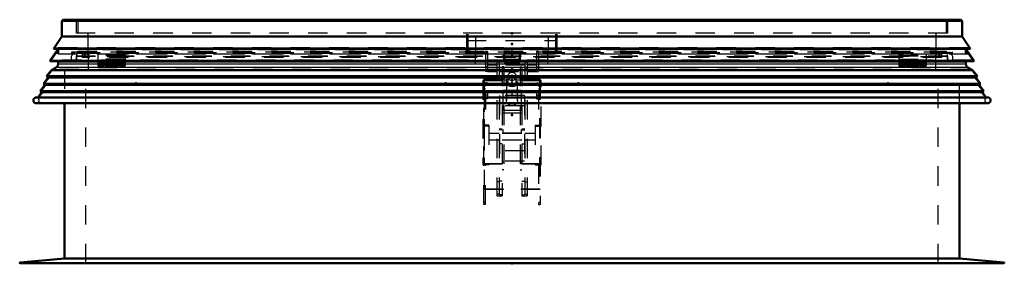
# Model space of a CAD drawing. Header units: millimetres. Extents: x 0 to 428, y 0 to 298.
# Tile 6 of 31: x 143 to 194, y 136 to 149. Entities that reach past the tile are written whole.
import ezdxf

# ---------------------------------------------------------------- set-up
doc = ezdxf.new("R2010")
doc.units = ezdxf.units.MM
doc.linetypes.add('Center', pattern=[1.5, 0.45, -0.5, 0.05, -0.5])
doc.linetypes.add('Dashed', pattern=[2, 1, -1])
for name, color, linetype, lineweight in [('am_0', 7, 'Continuous', 50), ('am_12', 3, 'Continuous', 25), ('am_3', 6, 'Dashed', 25), ('am_6', 2, 'Continuous', 35), ('am_7', 7, 'Center', 25), ('am_9', 7, 'Continuous', 50)]:
    doc.layers.add(name, color=color, linetype=linetype, lineweight=lineweight)

# ---------------------------------------------------------------- blocks, each defined once
blk = doc.blocks.new('29_FGS30012024025C210U_0_in_FDFneo120240C2225N1N4N_300Cl0__1203')
at = {"layer": 'am_3'}
for p, q in [((167.412, 146.998), (166.882, 146.998)), ((166.882, 146.498), (166.882, 146.998)), ((167.512, 147.148), (167.412, 147.148)), ((167.412, 147.148), (167.412, 143.322)), ((167.512, 147.13), (167.412, 147.13)), ((167.512, 147.148), (167.512, 144.708)), ((170.032, 146.998), (167.512, 146.998)), ((170.132, 147.148), (170.032, 147.148)), ((170.032, 147.148), (170.032, 144.708)), ((170.032, 147.13), (170.132, 147.13)), ((170.132, 147.148), (170.132, 143.322)), ((170.622, 146.998), (170.132, 146.998)), ((170.622, 146.498), (170.622, 146.998)), ((166.882, 146.498), (167.412, 146.498)), ((167.512, 146.498), (170.032, 146.498)), ((167.997, 146.431), (167.512, 146.431)), ((167.997, 146.636), (167.997, 139.702)), ((168.112, 146.636), (167.997, 146.636)), ((168.112, 146.636), (168.112, 139.743)), ((169.432, 146.431), (168.112, 146.431)), ((169.432, 146.636), (169.432, 139.743)), ((169.432, 146.636), (169.547, 146.636)), ((169.547, 146.636), (169.547, 139.702)), ((170.032, 146.431), (169.547, 146.431)), ((170.132, 146.498), (170.622, 146.498)), ((167.512, 146.348), (167.412, 146.348)), ((167.412, 146.348), (167.512, 146.348)), ((167.512, 146.117), (167.412, 146.117)), ((167.512, 146.111), (167.997, 146.111)), ((168.112, 146.313), (167.997, 146.313)), ((168.112, 146.111), (169.432, 146.111)), ((168.352, 146.348), (168.272, 146.348)), ((168.272, 146.348), (168.272, 139.702)), ((168.352, 145.958), (168.272, 145.958)), ((168.352, 146.348), (168.352, 141.046)), ((169.192, 146.348), (169.272, 146.348)), ((169.192, 146.348), (169.192, 141.046)), ((169.192, 145.958), (169.272, 145.958)), ((169.272, 146.348), (169.272, 139.702)), ((169.432, 146.313), (169.547, 146.313)), ((169.547, 146.111), (170.032, 146.111)), ((170.032, 146.348), (170.132, 146.348)), ((170.032, 146.348), (170.132, 146.348)), ((170.032, 146.117), (170.132, 146.117)), ((167.272, 145.654), (167.272, 141.298)), ((167.332, 145.654), (167.272, 145.654)), ((167.272, 145.653), (170.272, 145.653)), ((170.232, 145.695), (167.312, 145.695)), ((167.312, 139.243), (167.312, 145.695)), ((167.312, 145.694), (167.352, 145.694)), ((167.512, 145.681), (167.312, 145.681)), ((167.332, 145.654), (167.332, 141.353)), ((170.212, 145.653), (167.332, 145.653)), ((167.352, 140.034), (167.352, 145.695)), ((167.352, 145.695), (170.192, 145.695)), ((167.512, 145.681), (167.412, 145.681)), ((167.512, 145.524), (167.412, 145.524)), ((168.112, 145.751), (167.997, 145.751)), ((168.572, 145.886), (168.352, 145.886)), ((168.352, 145.686), (168.573, 145.686)), ((168.482, 145.597), (168.482, 144.614)), ((168.552, 145.859), (168.552, 145.822)), ((168.552, 145.749), (168.552, 145.597)), ((168.971, 145.686), (169.192, 145.686)), ((169.192, 145.886), (168.972, 145.886)), ((168.992, 145.822), (168.992, 145.859)), ((168.992, 145.597), (168.992, 145.749)), ((169.062, 144.614), (169.062, 145.597)), ((169.432, 145.751), (169.547, 145.751)), ((170.232, 145.681), (170.032, 145.681)), ((170.032, 145.681), (170.132, 145.681)), ((170.032, 145.524), (170.132, 145.524)), ((170.192, 145.695), (170.192, 140.034)), ((170.192, 145.694), (170.232, 145.694)), ((170.212, 145.654), (170.212, 141.353)), ((170.272, 145.654), (170.212, 145.654)), ((170.232, 145.695), (170.232, 139.243)), ((170.272, 141.298), (170.272, 145.654)), ((167.412, 145.35), (167.312, 145.35)), ((167.412, 145.213), (167.312, 145.213)), ((168.302, 145.125), (168.302, 142.939)), ((169.242, 145.125), (168.302, 145.125)), ((169.242, 145.125), (169.242, 142.939)), ((170.132, 145.35), (170.232, 145.35)), ((170.132, 145.213), (170.232, 145.213)), ((167.512, 144.882), (167.412, 144.882)), ((167.512, 144.708), (167.412, 144.708)), ((168.132, 144.871), (168.132, 141.489)), ((169.412, 144.871), (168.132, 144.871)), ((169.412, 144.871), (169.412, 141.489)), ((170.032, 144.882), (170.132, 144.882)), ((170.032, 144.708), (170.132, 144.708)), ((169.412, 144.335), (168.132, 144.335)), ((169.242, 144.102), (168.302, 144.102)), ((169.242, 143.963), (168.302, 143.963)), ((167.312, 143.334), (167.272, 143.334)), ((167.572, 143.298), (167.272, 143.298)), ((167.332, 143.258), (167.272, 143.258)), ((167.332, 143.254), (167.272, 143.254)), ((167.352, 143.334), (167.312, 143.334)), ((167.412, 143.324), (167.312, 143.324)), ((167.312, 143.322), (167.412, 143.322)), ((167.572, 143.334), (167.352, 143.334)), ((167.572, 143.334), (167.572, 141.298)), ((168.112, 142.904), (167.572, 142.904)), ((168.272, 143.144), (168.112, 143.144)), ((168.272, 143.103), (168.112, 143.103)), ((169.272, 142.904), (168.272, 142.904)), ((168.302, 142.939), (169.242, 142.939)), ((169.432, 143.144), (169.272, 143.144)), ((169.272, 143.103), (169.432, 143.103)), ((169.972, 142.904), (169.432, 142.904)), ((169.972, 143.334), (169.972, 141.298)), ((169.972, 143.334), (170.192, 143.334)), ((169.972, 143.298), (170.272, 143.298)), ((170.232, 143.324), (170.132, 143.324)), ((170.132, 143.322), (170.232, 143.322)), ((170.232, 143.334), (170.192, 143.334)), ((170.272, 143.258), (170.212, 143.258)), ((170.272, 143.254), (170.212, 143.254)), ((170.232, 143.334), (170.272, 143.334)), ((167.572, 142.584), (168.112, 142.584)), ((168.272, 142.385), (168.112, 142.385)), ((168.272, 142.584), (169.272, 142.584)), ((169.272, 142.385), (169.432, 142.385)), ((169.432, 142.584), (169.972, 142.584)), ((169.412, 142.025), (168.132, 142.025)), ((167.332, 141.358), (167.272, 141.358)), ((167.272, 141.353), (170.272, 141.353)), ((170.212, 141.353), (167.332, 141.353)), ((169.412, 141.489), (168.132, 141.489)), ((168.352, 141.437), (168.272, 141.437)), ((169.192, 141.437), (169.272, 141.437)), ((170.272, 141.358), (170.212, 141.358)), ((167.312, 141.334), (167.272, 141.334)), ((167.572, 141.298), (167.272, 141.298)), ((167.312, 141.334), (167.352, 141.334)), ((167.312, 141.323), (167.412, 141.323)), ((167.412, 141.322), (167.312, 141.322)), ((167.572, 141.334), (167.352, 141.334)), ((167.412, 139.243), (167.412, 141.323)), ((168.352, 141.046), (168.272, 141.046)), ((169.192, 141.046), (169.272, 141.046)), ((169.972, 141.334), (170.192, 141.334)), ((169.972, 141.298), (170.272, 141.298)), ((170.132, 141.323), (170.232, 141.323)), ((170.132, 141.323), (170.132, 139.243)), ((170.232, 141.322), (170.132, 141.322)), ((170.192, 141.334), (170.232, 141.334)), ((170.232, 141.334), (170.272, 141.334)), ((168.112, 140.428), (167.997, 140.428)), ((168.272, 140.461), (168.112, 140.461)), ((169.272, 140.461), (169.432, 140.461)), ((169.432, 140.428), (169.547, 140.428)), ((170.232, 140.035), (167.312, 140.035)), ((167.312, 140.034), (167.352, 140.034)), ((167.352, 140.035), (170.192, 140.035)), ((170.192, 140.034), (170.232, 140.034)), ((167.412, 139.38), (167.312, 139.38)), ((168.112, 139.776), (167.997, 139.776)), ((167.997, 139.702), (168.272, 139.702)), ((168.272, 139.743), (168.112, 139.743)), ((169.272, 139.743), (169.432, 139.743)), ((169.272, 139.702), (169.547, 139.702)), ((169.432, 139.776), (169.547, 139.776)), ((170.132, 139.38), (170.232, 139.38)), ((167.412, 139.243), (167.312, 139.243)), ((170.132, 139.243), (170.232, 139.243))]:
    blk.add_line(p, q, dxfattribs=at)
for points in [[(168.573, 145.886), (168.574, 145.885), (168.576, 145.877), (168.573, 145.861), (168.567, 145.838), (168.559, 145.807), (168.553, 145.773), (168.552, 145.749)], [(168.552, 145.822), (168.554, 145.847), (168.559, 145.868), (168.567, 145.882), (168.573, 145.886)], [(168.573, 145.686), (168.576, 145.69), (168.575, 145.704), (168.569, 145.725), (168.562, 145.753), (168.555, 145.787), (168.552, 145.82), (168.552, 145.822)], [(168.552, 145.749), (168.552, 145.741), (168.555, 145.716), (168.562, 145.697), (168.57, 145.687), (168.573, 145.686)], [(168.992, 145.749), (168.991, 145.764), (168.987, 145.795), (168.981, 145.825), (168.973, 145.853), (168.968, 145.874), (168.969, 145.884), (168.971, 145.886)], [(168.992, 145.822), (168.99, 145.797), (168.985, 145.766), (168.978, 145.736), (168.971, 145.71), (168.968, 145.692), (168.97, 145.686), (168.971, 145.686)], [(168.971, 145.886), (168.974, 145.885), (168.981, 145.876), (168.989, 145.855), (168.992, 145.827), (168.992, 145.822)], [(168.971, 145.686), (168.979, 145.691), (168.986, 145.708), (168.991, 145.734), (168.992, 145.749)]]:
    blk.add_lwpolyline(points, dxfattribs=at)
for centre, start_param, end_param in [((168.772, 145.859), 3.141593, 7.853982), ((168.772, 145.859), 1.570796, 3.141593), ((168.772, 145.597), 1.570796, 6.283185), ((168.772, 145.597), 0, 1.570796)]:
    blk.add_ellipse(centre, major_axis=(0.22, 0), ratio=0.930138, start_param=start_param, end_param=end_param, dxfattribs=at)
for centre in [(168.772, 145.597), (168.772, 144.614)]:
    blk.add_ellipse(centre, major_axis=(0.29, 0), ratio=0.930138, dxfattribs=at)
at = {"layer": 'am_7'}
blk.add_line((168.772, 145.952), (168.772, 144.512), dxfattribs=at)
at = {"layer": 'am_6'}
for tag, p, flags in [('NB', (175.622, 147.148), 8), ('NN', (175.622, 146.648), 8), ('NT', (175.622, 146.148), 8), ('NBSYN', (175.622, 145.648), 8), ('LINA', (175.622, 145.148), 8), ('CATALOG', (175.622, 144.648), 8), ('IDNR', (175.622, 144.148), 8), ('PN', (175.622, 143.648), 8), ('LODLEVEL', (175.622, 143.148), 8), ('L', (175.622, 142.648), 8), ('W', (175.622, 142.148), 8), ('DP', (175.622, 141.648), 8), ('OP', (175.622, 141.148), 8), ('OC', (175.622, 140.648), 8), ('BA', (175.622, 140.148), 8), ('ExcludeFromBOM', (175.622, 139.148), 8), ('PSOL_0', (175.622, 138.648), 9), ('PSOL_1', (175.622, 138.148), 9), ('PSOL_2', (175.622, 137.648), 9), ('PSOL_3', (175.622, 137.148), 9)]:
    blk.add_attdef(tag, p, '', height=0.5, dxfattribs=dict(at, flags=flags))
blk = doc.blocks.new('30_FGS3001202402511U_0_in_FDFneo120240C2225N1N4N_300Cl0__1203')
at = {"layer": 'am_3'}
for p, q in [((166.442, 147.03), (166.442, 148.08)), ((166.502, 147.03), (166.502, 148.08)), ((171.042, 147.03), (171.042, 148.08)), ((171.102, 147.03), (171.102, 148.08)), ((166.442, 147.7), (171.102, 147.7)), ((166.502, 147.44), (166.442, 147.44)), ((166.902, 147.89), (166.502, 147.89)), ((166.902, 147.03), (166.902, 147.89)), ((170.642, 147.89), (170.642, 147.03)), ((171.042, 147.89), (170.642, 147.89)), ((171.042, 147.44), (171.102, 147.44)), ((166.902, 147.03), (166.442, 147.03)), ((170.642, 147.03), (171.102, 147.03))]:
    blk.add_line(p, q, dxfattribs=at)
at = {"layer": 'am_6'}
for tag, p, flags in [('NB', (176.102, 148.08), 8), ('NN', (176.102, 147.58), 8), ('NT', (176.102, 147.08), 8), ('NBSYN', (176.102, 146.58), 8), ('LINA', (176.102, 146.08), 8), ('CATALOG', (176.102, 145.58), 8), ('IDNR', (176.102, 145.08), 8), ('PN', (176.102, 144.58), 8), ('LODLEVEL', (176.102, 144.08), 8), ('L', (176.102, 143.58), 8), ('W', (176.102, 143.08), 8), ('DP', (176.102, 142.58), 8), ('OP', (176.102, 142.08), 8), ('PPATH', (176.102, 141.58), 8), ('ExcludeFromBOM', (176.102, 140.58), 8), ('PSOL_0', (176.102, 140.08), 9), ('PSOL_1', (176.102, 139.58), 9), ('PSOL_2', (176.102, 139.08), 9)]:
    blk.add_attdef(tag, p, '', height=0.5, dxfattribs=dict(at, flags=flags))
blk = doc.blocks.new('31_Flat_Glass_Skylight_300120240_6_0_in_FDFneo120240C2225N1N4N_300Cl0__1203')
at = {"layer": 'am_3'}
for p, q in [((146.187, 147.12), (146.187, 147.08)), ((146.277, 146.888), (146.339, 147.12)), ((191.205, 147.12), (191.267, 146.888)), ((191.357, 147.08), (191.357, 147.12)), ((146.102, 146.638), (146.1, 146.639)), ((191.442, 146.638), (146.102, 146.638)), ((146.153, 146.618), (191.391, 146.618)), ((191.267, 146.888), (146.277, 146.888)), ((191.442, 146.638), (191.444, 146.639))]:
    blk.add_line(p, q, dxfattribs=at)
for points in [[(146.065, 146.68), (146.053, 146.698), (146.043, 146.718), (146.035, 146.738), (146.028, 146.759), (146.024, 146.78), (146.021, 146.802), (146.02, 146.824), (146.021, 146.845), (146.024, 146.867), (146.029, 146.888), (146.035, 146.909), (146.044, 146.929), (146.054, 146.948), (146.066, 146.967), (146.079, 146.984), (146.094, 147)], [(191.45, 147), (191.465, 146.984), (191.478, 146.967), (191.49, 146.948), (191.5, 146.929), (191.509, 146.909), (191.515, 146.888), (191.52, 146.867), (191.523, 146.845), (191.524, 146.823), (191.523, 146.802), (191.52, 146.78), (191.516, 146.759), (191.509, 146.738), (191.501, 146.718), (191.491, 146.698), (191.479, 146.68)], [(146.1, 146.639), (146.085, 146.655), (146.071, 146.672), (146.065, 146.68)], [(146.102, 146.638), (146.107, 146.633), (146.113, 146.63), (146.119, 146.626), (146.125, 146.624), (146.131, 146.621), (146.138, 146.62), (146.144, 146.619), (146.151, 146.618), (146.153, 146.618)], [(146.153, 146.618), (146.16, 146.619), (146.166, 146.619), (146.173, 146.621), (146.179, 146.623), (146.186, 146.625), (146.192, 146.629), (146.197, 146.632), (146.203, 146.636), (146.204, 146.638)], [(146.204, 146.638), (146.22, 146.653), (146.234, 146.67), (146.246, 146.687), (146.257, 146.706), (146.267, 146.726), (146.274, 146.746), (146.28, 146.767), (146.284, 146.789), (146.286, 146.811), (146.286, 146.832), (146.284, 146.854), (146.28, 146.876), (146.277, 146.888)], [(191.267, 146.888), (191.262, 146.867), (191.259, 146.845), (191.258, 146.823), (191.259, 146.802), (191.262, 146.78), (191.266, 146.759), (191.273, 146.738), (191.281, 146.718), (191.291, 146.698), (191.303, 146.68), (191.316, 146.663), (191.331, 146.646), (191.34, 146.638)], [(191.34, 146.638), (191.345, 146.633), (191.351, 146.63), (191.357, 146.626), (191.363, 146.624), (191.369, 146.621), (191.376, 146.62), (191.382, 146.619), (191.389, 146.618), (191.391, 146.618)], [(191.391, 146.618), (191.398, 146.619), (191.404, 146.619), (191.411, 146.621), (191.417, 146.623), (191.424, 146.625), (191.43, 146.629), (191.435, 146.632), (191.441, 146.636), (191.442, 146.638)], [(191.479, 146.68), (191.466, 146.663), (191.451, 146.647), (191.444, 146.639)]]:
    blk.add_lwpolyline(points, dxfattribs=at)
at = {"layer": 'am_6'}
for tag, p, flags in [('NB', (196.524, 147.12), 8), ('NN', (196.524, 146.62), 8), ('NT', (196.524, 146.12), 8), ('NBSYN', (196.524, 145.62), 8), ('LINA', (196.524, 145.12), 8), ('CATALOG', (196.524, 144.62), 8), ('IDNR', (196.524, 144.12), 8), ('PN', (196.524, 143.62), 8), ('LODLEVEL', (196.524, 143.12), 8), ('L', (196.524, 142.62), 8), ('W', (196.524, 142.12), 8), ('PPATH', (196.524, 141.62), 8), ('ExcludeFromBOM', (196.524, 140.62), 8), ('PSOL_0', (196.524, 140.12), 9), ('PSOL_1', (196.524, 139.62), 9), ('PSOL_2', (196.524, 139.12), 9)]:
    blk.add_attdef(tag, p, '', height=0.5, dxfattribs=dict(at, flags=flags))
blk = doc.blocks.new('32_Flat_Glass_Skylight_300120240_12_0_in_FDFneo120240C2225N1N4N_300Cl0__1203')
at = {"layer": 'am_3'}
for p, q in [((190.97, 147.012), (146.574, 147.012)), ((146.574, 147.012), (146.574, 146.831)), ((146.738, 146.831), (146.738, 147.012)), ((190.806, 147.012), (190.806, 146.831)), ((190.97, 146.831), (190.97, 147.012)), ((190.97, 146.831), (146.574, 146.831))]:
    blk.add_line(p, q, dxfattribs=at)
at = {"layer": 'am_6'}
for tag, p, flags in [('NB', (195.97, 147.012), 8), ('NN', (195.97, 146.512), 8), ('NT', (195.97, 146.012), 8), ('NBSYN', (195.97, 145.512), 8), ('LINA', (195.97, 145.012), 8), ('CATALOG', (195.97, 144.512), 8), ('IDNR', (195.97, 144.012), 8), ('PN', (195.97, 143.512), 8), ('LODLEVEL', (195.97, 143.012), 8), ('L', (195.97, 142.512), 8), ('W', (195.97, 142.012), 8), ('PPATH', (195.97, 141.512), 8), ('ExcludeFromBOM', (195.97, 140.512), 8), ('PSOL_0', (195.97, 140.012), 9), ('PSOL_1', (195.97, 139.512), 9), ('PSOL_2', (195.97, 139.012), 9)]:
    blk.add_attdef(tag, p, '', height=0.5, dxfattribs=dict(at, flags=flags))
blk = doc.blocks.new('33_Flat_Glass_Skylight_300120240_5_0_in_FDFneo120240C2225N1N4N_300Cl0__1203')
at = {"layer": 'am_3'}
for p, q in [((146.682, 147.15), (146.682, 146.869)), ((146.882, 146.869), (146.882, 147.15)), ((190.662, 147.15), (190.662, 146.869)), ((190.862, 146.869), (190.862, 147.15)), ((190.862, 146.869), (146.682, 146.869))]:
    blk.add_line(p, q, dxfattribs=at)
at = {"layer": 'am_6'}
for tag, p, flags in [('NB', (195.862, 147.15), 8), ('NN', (195.862, 146.65), 8), ('NT', (195.862, 146.15), 8), ('NBSYN', (195.862, 145.65), 8), ('LINA', (195.862, 145.15), 8), ('CATALOG', (195.862, 144.65), 8), ('IDNR', (195.862, 144.15), 8), ('PN', (195.862, 143.65), 8), ('LODLEVEL', (195.862, 143.15), 8), ('L', (195.862, 142.65), 8), ('W', (195.862, 142.15), 8), ('PPATH', (195.862, 141.65), 8), ('ExcludeFromBOM', (195.862, 140.65), 8), ('PSOL_0', (195.862, 140.15), 9), ('PSOL_1', (195.862, 139.65), 9), ('PSOL_2', (195.862, 139.15), 9)]:
    blk.add_attdef(tag, p, '', height=0.5, dxfattribs=dict(at, flags=flags))
blk = doc.blocks.new('34_FGS3001202402C4U_0_in_FDFneo120240C2225N1N4N_300Cl0__1203')
at = {"layer": 'am_3'}
for p, q in [((146.352, 148.735), (146.352, 148.08)), ((146.352, 148.735), (191.192, 148.735)), ((191.192, 148.735), (191.192, 148.08))]:
    blk.add_line(p, q, dxfattribs=at)
at = {"layer": 'am_6'}
for tag, p, flags in [('NB', (196.192, 148.735), 8), ('NN', (196.192, 148.235), 8), ('NT', (196.192, 147.735), 8), ('NBSYN', (196.192, 147.235), 8), ('LINA', (196.192, 146.735), 8), ('CATALOG', (196.192, 146.235), 8), ('IDNR', (196.192, 145.735), 8), ('PN', (196.192, 145.235), 8), ('LODLEVEL', (196.192, 144.735), 8), ('L', (196.192, 144.235), 8), ('W', (196.192, 143.735), 8), ('TG', (196.192, 143.235), 8), ('TG1', (196.192, 142.735), 8), ('OC', (196.192, 142.235), 8), ('PPATH', (196.192, 141.735), 8), ('ExcludeFromBOM', (196.192, 140.735), 8), ('PSOL_0', (196.192, 140.235), 9), ('PSOL_1', (196.192, 139.735), 9), ('PSOL_2', (196.192, 139.235), 9), ('PSOL_3', (196.192, 138.735), 9)]:
    blk.add_attdef(tag, p, '', height=0.5, dxfattribs=dict(at, flags=flags))
blk = doc.blocks.new('35_FGS30012024025C3U_0_in_FDFneo120240C2225N1N4N_300Cl0__1203')
at = {"layer": 'am_0'}
for p, q in [((145.532, 148.68), (145.532, 147.921)), ((191.912, 148.78), (145.632, 148.78)), ((192.012, 147.921), (192.012, 148.68)), ((145.532, 147.921), (145.111, 147.297)), ((192.012, 147.921), (145.532, 147.921)), ((192.433, 147.297), (192.012, 147.921)), ((145.339, 147.27), (144.931, 146.68)), ((192.433, 147.297), (145.111, 147.297)), ((145.132, 147.27), (192.412, 147.27)), ((168.362, 147.034), (168.362, 146.594)), ((169.182, 147.034), (168.362, 147.034)), ((169.182, 147.034), (169.182, 146.594)), ((192.613, 146.68), (192.205, 147.27)), ((144.952, 146.641), (168.362, 146.641)), ((169.182, 146.594), (168.362, 146.594)), ((169.182, 146.641), (192.592, 146.641))]:
    blk.add_line(p, q, dxfattribs=at)
for points in [[(145.532, 148.68), (145.532, 148.689), (145.534, 148.697), (145.535, 148.706), (145.538, 148.714), (145.541, 148.722), (145.545, 148.73), (145.55, 148.737), (145.555, 148.744), (145.561, 148.751), (145.568, 148.757), (145.575, 148.762), (145.582, 148.767), (145.59, 148.771), (145.598, 148.774), (145.606, 148.777), (145.615, 148.778), (145.623, 148.78), (145.632, 148.78)], [(191.912, 148.78), (191.921, 148.78), (191.929, 148.778), (191.938, 148.777), (191.946, 148.774), (191.954, 148.771), (191.962, 148.767), (191.969, 148.762), (191.976, 148.757), (191.983, 148.751), (191.989, 148.744), (191.994, 148.737), (191.999, 148.73), (192.003, 148.722), (192.006, 148.714), (192.009, 148.706), (192.011, 148.697), (192.012, 148.689), (192.012, 148.68)], [(145.111, 147.297), (145.11, 147.295), (145.11, 147.293), (145.11, 147.291), (145.11, 147.289), (145.111, 147.287), (145.111, 147.286), (145.112, 147.284), (145.113, 147.282), (145.114, 147.28), (145.115, 147.279), (145.116, 147.277), (145.117, 147.276), (145.119, 147.275), (145.12, 147.274), (145.122, 147.273), (145.124, 147.272), (145.126, 147.271), (145.127, 147.271), (145.129, 147.27), (145.131, 147.27), (145.132, 147.27)], [(192.412, 147.27), (192.414, 147.27), (192.416, 147.27), (192.417, 147.271), (192.419, 147.271), (192.421, 147.272), (192.423, 147.273), (192.424, 147.274), (192.426, 147.275), (192.427, 147.277), (192.429, 147.278), (192.43, 147.279), (192.431, 147.281), (192.432, 147.283), (192.432, 147.285), (192.433, 147.286), (192.433, 147.288), (192.434, 147.29), (192.434, 147.292), (192.434, 147.294), (192.433, 147.296), (192.433, 147.297)], [(144.931, 146.68), (144.93, 146.678), (144.929, 146.676), (144.928, 146.674), (144.928, 146.672), (144.927, 146.67), (144.927, 146.668), (144.927, 146.666), (144.927, 146.664), (144.927, 146.661), (144.928, 146.659), (144.929, 146.657), (144.929, 146.655), (144.93, 146.653), (144.932, 146.651), (144.933, 146.65), (144.934, 146.648), (144.936, 146.647), (144.938, 146.645), (144.94, 146.644), (144.942, 146.643), (144.944, 146.642), (144.946, 146.642), (144.948, 146.641), (144.95, 146.641), (144.952, 146.641)], [(192.592, 146.641), (192.594, 146.641), (192.596, 146.641), (192.599, 146.642), (192.601, 146.642), (192.603, 146.643), (192.605, 146.644), (192.606, 146.645), (192.608, 146.647), (192.61, 146.648), (192.611, 146.65), (192.613, 146.652), (192.614, 146.653), (192.615, 146.655), (192.616, 146.657), (192.616, 146.659), (192.617, 146.662), (192.617, 146.664), (192.617, 146.666), (192.617, 146.668), (192.617, 146.67), (192.616, 146.672), (192.616, 146.675), (192.615, 146.677), (192.614, 146.678), (192.613, 146.68)]]:
    blk.add_lwpolyline(points, dxfattribs=at)
at = {"layer": 'am_12'}
for p, q in [((192.012, 148.68), (145.532, 148.68)), ((168.362, 146.68), (144.931, 146.68)), ((169.182, 146.634), (168.362, 146.634)), ((192.613, 146.68), (169.182, 146.68))]:
    blk.add_line(p, q, dxfattribs=at)
at = {"layer": 'am_3'}
for p, q in [((146.292, 148.08), (146.292, 148.713)), ((191.252, 148.713), (146.292, 148.713)), ((146.732, 148.713), (146.732, 148.78)), ((190.812, 148.78), (190.812, 148.713)), ((191.252, 148.713), (191.252, 148.08)), ((191.252, 148.08), (146.292, 148.08)), ((146.892, 147.15), (146.892, 148.08)), ((190.652, 148.08), (190.652, 147.15)), ((144.995, 146.702), (145.352, 147.219)), ((145.146, 147.275), (145.205, 147.325)), ((192.398, 147.275), (145.146, 147.275)), ((192.343, 147), (145.201, 147)), ((192.339, 147.325), (145.205, 147.325)), ((145.352, 147.04), (145.228, 147.04)), ((145.352, 147.08), (145.256, 147.08)), ((145.352, 147.12), (145.284, 147.12)), ((145.352, 147.15), (145.304, 147.15)), ((145.377, 147.325), (145.339, 147.27)), ((145.352, 147.219), (145.352, 147)), ((146.037, 147.12), (191.507, 147.12)), ((146.037, 147.04), (146.037, 147.12)), ((191.507, 147.08), (146.037, 147.08)), ((146.147, 147.04), (146.037, 147.04)), ((146.147, 147.08), (146.147, 147.04)), ((146.187, 147), (146.187, 147.08)), ((191.357, 147.04), (146.187, 147.04)), ((146.348, 147.15), (191.196, 147.15)), ((146.348, 147.12), (146.348, 147.15)), ((190.652, 147.219), (146.892, 147.219)), ((147.392, 147), (147.392, 146.749)), ((148.792, 146.963), (147.392, 146.963)), ((148.792, 146.96), (147.392, 146.96)), ((148.792, 147), (148.792, 146.749)), ((188.752, 147), (188.752, 146.749)), ((188.752, 146.963), (190.152, 146.963)), ((188.752, 146.96), (190.152, 146.96)), ((190.152, 147), (190.152, 146.749)), ((191.196, 147.15), (191.196, 147.12)), ((191.357, 147.08), (191.357, 147)), ((191.397, 147.04), (191.397, 147.08)), ((191.507, 147.04), (191.397, 147.04)), ((191.507, 147.12), (191.507, 147.04)), ((192.205, 147.27), (192.167, 147.325)), ((192.192, 147), (192.192, 147.219)), ((192.192, 147.219), (192.549, 146.702)), ((192.24, 147.15), (192.192, 147.15)), ((192.26, 147.12), (192.192, 147.12)), ((192.288, 147.08), (192.192, 147.08)), ((192.316, 147.04), (192.192, 147.04)), ((192.339, 147.325), (192.398, 147.275)), ((144.967, 146.646), (145.018, 146.685)), ((192.577, 146.646), (144.967, 146.646)), ((192.549, 146.702), (144.995, 146.702)), ((145.018, 146.685), (144.995, 146.702)), ((192.526, 146.685), (145.018, 146.685)), ((148.792, 146.926), (147.392, 146.926)), ((148.792, 146.546), (147.392, 146.546)), ((147.712, 146.524), (147.392, 146.524)), ((147.712, 146.508), (147.392, 146.508)), ((147.392, 146.503), (147.392, 146.41)), ((147.712, 146.499), (147.392, 146.499)), ((147.392, 146.45), (147.712, 146.45)), ((147.712, 146.574), (148.472, 146.574)), ((147.712, 146.574), (147.712, 146.41)), ((148.472, 146.548), (147.712, 146.548)), ((147.712, 146.542), (148.472, 146.542)), ((148.472, 146.507), (147.712, 146.507)), ((148.472, 146.574), (148.472, 146.41)), ((148.792, 146.524), (148.472, 146.524)), ((148.792, 146.508), (148.472, 146.508)), ((148.792, 146.499), (148.472, 146.499)), ((148.472, 146.45), (148.792, 146.45)), ((148.792, 146.503), (148.792, 146.41)), ((169.182, 146.863), (168.362, 146.863)), ((168.362, 146.744), (169.182, 146.744)), ((169.182, 146.68), (168.362, 146.68)), ((168.362, 146.641), (169.182, 146.641)), ((188.752, 146.926), (190.152, 146.926)), ((188.752, 146.546), (190.152, 146.546)), ((188.752, 146.524), (189.072, 146.524)), ((188.752, 146.508), (189.072, 146.508)), ((188.752, 146.503), (188.752, 146.41)), ((188.752, 146.499), (189.072, 146.499)), ((188.752, 146.45), (189.072, 146.45)), ((189.832, 146.574), (189.072, 146.574)), ((189.072, 146.41), (189.072, 146.574)), ((189.072, 146.548), (189.832, 146.548)), ((189.832, 146.542), (189.072, 146.542)), ((189.072, 146.507), (189.832, 146.507)), ((189.832, 146.41), (189.832, 146.574)), ((189.832, 146.524), (190.152, 146.524)), ((189.832, 146.508), (190.152, 146.508)), ((189.832, 146.499), (190.152, 146.499)), ((189.832, 146.45), (190.152, 146.45)), ((190.152, 146.503), (190.152, 146.41)), ((192.549, 146.702), (192.526, 146.685)), ((192.526, 146.685), (192.577, 146.646)), ((147.392, 146.41), (147.712, 146.41)), ((148.472, 146.41), (148.792, 146.41)), ((188.752, 146.41), (189.072, 146.41)), ((189.832, 146.41), (190.152, 146.41))]:
    blk.add_line(p, q, dxfattribs=at)
for points in [[(145.132, 147.27), (145.134, 147.27), (145.136, 147.27), (145.138, 147.271), (145.14, 147.271), (145.142, 147.272), (145.143, 147.273), (145.145, 147.274), (145.146, 147.275), (145.146, 147.275)], [(192.398, 147.275), (192.399, 147.274), (192.401, 147.273), (192.402, 147.272), (192.404, 147.271), (192.406, 147.271), (192.408, 147.27), (192.41, 147.27), (192.412, 147.27), (192.412, 147.27)], [(144.952, 146.641), (144.954, 146.641), (144.956, 146.641), (144.958, 146.642), (144.961, 146.642), (144.963, 146.643), (144.964, 146.644), (144.966, 146.645), (144.967, 146.646)], [(192.577, 146.646), (192.579, 146.645), (192.581, 146.644), (192.583, 146.643), (192.585, 146.642), (192.587, 146.642), (192.589, 146.641), (192.591, 146.641), (192.592, 146.641)]]:
    blk.add_lwpolyline(points, dxfattribs=at)
at = {"layer": 'am_6'}
for tag, p, flags in [('NB', (197.617, 148.78), 8), ('NN', (197.617, 148.28), 8), ('NT', (197.617, 147.78), 8), ('NBSYN', (197.617, 147.28), 8), ('LINA', (197.617, 146.78), 8), ('CATALOG', (197.617, 146.28), 8), ('IDNR', (197.617, 145.78), 8), ('PN', (197.617, 145.28), 8), ('LODLEVEL', (197.617, 144.78), 8), ('L', (197.617, 144.28), 8), ('W', (197.617, 143.78), 8), ('DP', (197.617, 143.28), 8), ('OP', (197.617, 142.78), 8), ('OC', (197.617, 142.28), 8), ('ExcludeFromBOM', (197.617, 141.28), 8), ('PSOL_0', (197.617, 140.78), 9), ('PSOL_1', (197.617, 140.28), 9), ('PSOL_2', (197.617, 139.78), 9)]:
    blk.add_attdef(tag, p, '', height=0.5, dxfattribs=dict(at, flags=flags))
blk = doc.blocks.new('36_Flat_Glass_Skylight_3001202402_2_0_in_FDFneo120240C2225N1N4N_300Cl0__1203')
at = {"layer": 'am_0'}
for p, q in [((145.332, 146.596), (145.332, 146.495)), ((192.212, 146.495), (192.212, 146.596)), ((144.986, 146.18), (144.741, 145.861)), ((145.232, 146.322), (144.986, 146.18)), ((192.558, 146.18), (144.986, 146.18)), ((192.558, 146.18), (192.312, 146.322)), ((192.803, 145.861), (192.558, 146.18)), ((144.657, 145.421), (144.414, 145.104)), ((144.821, 145.8), (144.578, 145.482)), ((144.578, 145.482), (144.657, 145.421)), ((192.966, 145.482), (144.578, 145.482)), ((192.887, 145.421), (144.657, 145.421)), ((144.741, 145.861), (144.821, 145.8)), ((192.803, 145.861), (144.741, 145.861)), ((192.723, 145.8), (144.821, 145.8)), ((192.723, 145.8), (192.803, 145.861)), ((192.966, 145.482), (192.723, 145.8)), ((192.887, 145.421), (192.966, 145.482)), ((193.13, 145.104), (192.887, 145.421)), ((144.494, 145.043), (144.288, 144.774)), ((144.414, 145.104), (144.494, 145.043)), ((193.13, 145.104), (144.414, 145.104)), ((193.05, 145.043), (144.494, 145.043)), ((193.05, 145.043), (193.13, 145.104)), ((193.256, 144.774), (193.05, 145.043)), ((193.368, 144.474), (144.176, 144.474)), ((193.346, 144.774), (144.198, 144.774))]:
    blk.add_line(p, q, dxfattribs=at)
for points in [[(145.232, 146.322), (145.247, 146.332), (145.261, 146.342), (145.273, 146.354), (145.285, 146.367), (145.296, 146.381), (145.305, 146.395), (145.313, 146.411), (145.32, 146.427), (145.325, 146.444), (145.329, 146.461), (145.331, 146.478), (145.332, 146.495)], [(145.332, 146.596), (145.332, 146.603), (145.333, 146.611), (145.335, 146.618), (145.337, 146.625), (145.34, 146.631), (145.343, 146.638), (145.345, 146.641)], [(192.199, 146.641), (192.203, 146.635), (192.206, 146.628), (192.208, 146.621), (192.21, 146.614), (192.211, 146.607), (192.212, 146.599), (192.212, 146.596)], [(192.212, 146.495), (192.213, 146.478), (192.215, 146.461), (192.219, 146.444), (192.224, 146.427), (192.231, 146.411), (192.239, 146.395), (192.248, 146.381), (192.259, 146.367), (192.271, 146.354), (192.283, 146.342), (192.297, 146.332), (192.312, 146.322)], [(144.176, 144.474), (144.163, 144.478), (144.151, 144.482), (144.139, 144.488), (144.127, 144.494), (144.117, 144.502), (144.106, 144.51), (144.097, 144.52), (144.089, 144.53), (144.081, 144.541), (144.074, 144.552), (144.069, 144.564), (144.064, 144.577), (144.061, 144.59), (144.058, 144.603), (144.057, 144.616), (144.057, 144.629), (144.058, 144.642), (144.061, 144.655), (144.064, 144.668), (144.069, 144.681), (144.074, 144.693), (144.081, 144.704), (144.088, 144.715), (144.097, 144.725), (144.106, 144.735), (144.116, 144.743), (144.127, 144.751), (144.139, 144.757), (144.151, 144.763), (144.163, 144.768), (144.176, 144.771), (144.189, 144.773), (144.198, 144.774)], [(193.346, 144.774), (193.359, 144.773), (193.372, 144.77), (193.385, 144.766), (193.397, 144.761), (193.409, 144.755), (193.42, 144.748), (193.431, 144.74), (193.441, 144.732), (193.45, 144.722), (193.458, 144.712), (193.465, 144.701), (193.472, 144.689), (193.477, 144.677), (193.481, 144.664), (193.484, 144.651), (193.486, 144.638), (193.487, 144.625), (193.487, 144.612), (193.485, 144.598), (193.482, 144.585), (193.479, 144.573), (193.474, 144.56), (193.468, 144.549), (193.461, 144.537), (193.453, 144.527), (193.444, 144.517), (193.434, 144.508), (193.424, 144.499), (193.413, 144.492), (193.401, 144.486), (193.389, 144.481), (193.376, 144.476), (193.368, 144.474)]]:
    blk.add_lwpolyline(points, dxfattribs=at)
at = {"layer": 'am_12'}
for p, q in [((168.362, 146.596), (145.332, 146.596)), ((192.212, 146.495), (145.332, 146.495)), ((192.212, 146.596), (169.182, 146.596)), ((192.312, 146.322), (145.232, 146.322))]:
    blk.add_line(p, q, dxfattribs=at)
at = {"layer": 'am_3'}
for p, q in [((146.868, 147.04), (146.868, 146.9)), ((146.912, 146.22), (146.912, 147.04)), ((190.632, 147.04), (190.632, 146.22)), ((190.676, 146.9), (190.676, 147.04)), ((192.128, 146.68), (145.416, 146.68)), ((191.252, 146.9), (146.292, 146.9)), ((146.292, 146.9), (146.292, 146.68)), ((147.392, 146.749), (147.392, 146.503)), ((148.792, 146.749), (147.392, 146.749)), ((148.792, 146.72), (147.392, 146.72)), ((147.762, 146.568), (147.392, 146.568)), ((147.392, 146.503), (147.762, 146.503)), ((147.762, 146.57), (147.762, 146.39)), ((148.422, 146.57), (147.762, 146.57)), ((148.422, 146.53), (147.762, 146.53)), ((148.422, 146.52), (147.762, 146.52)), ((148.422, 146.509), (147.762, 146.509)), ((148.422, 146.449), (147.762, 146.449)), ((147.762, 146.43), (148.422, 146.43)), ((148.422, 146.424), (147.762, 146.424)), ((148.422, 146.39), (148.422, 146.57)), ((148.792, 146.568), (148.422, 146.568)), ((148.422, 146.503), (148.792, 146.503)), ((148.792, 146.749), (148.792, 146.503)), ((169.182, 146.596), (168.362, 146.596)), ((188.752, 146.749), (188.752, 146.503)), ((188.752, 146.749), (190.152, 146.749)), ((188.752, 146.72), (190.152, 146.72)), ((188.752, 146.568), (189.122, 146.568)), ((189.122, 146.503), (188.752, 146.503)), ((189.122, 146.39), (189.122, 146.57)), ((189.782, 146.57), (189.122, 146.57)), ((189.782, 146.53), (189.122, 146.53)), ((189.122, 146.52), (189.782, 146.52)), ((189.122, 146.509), (189.782, 146.509)), ((189.122, 146.449), (189.782, 146.449)), ((189.122, 146.43), (189.782, 146.43)), ((189.122, 146.424), (189.782, 146.424)), ((189.782, 146.57), (189.782, 146.39)), ((189.782, 146.568), (190.152, 146.568)), ((190.152, 146.503), (189.782, 146.503)), ((190.152, 146.749), (190.152, 146.503)), ((191.252, 146.68), (191.252, 146.9)), ((144.803, 145.869), (145.015, 146.146)), ((145.015, 146.146), (145.143, 146.22)), ((192.529, 146.146), (145.015, 146.146)), ((192.401, 146.22), (145.143, 146.22)), ((147.762, 146.39), (148.422, 146.39)), ((189.122, 146.39), (189.782, 146.39)), ((192.401, 146.22), (192.529, 146.146)), ((192.529, 146.146), (192.741, 145.869)), ((144.476, 145.112), (144.719, 145.43)), ((144.64, 145.49), (144.883, 145.808)), ((144.719, 145.43), (144.64, 145.49)), ((192.904, 145.49), (144.64, 145.49)), ((192.825, 145.43), (144.719, 145.43)), ((144.883, 145.808), (144.803, 145.869)), ((192.741, 145.869), (144.803, 145.869)), ((192.661, 145.808), (144.883, 145.808)), ((192.741, 145.869), (192.661, 145.808)), ((192.661, 145.808), (192.904, 145.49)), ((192.904, 145.49), (192.825, 145.43)), ((192.825, 145.43), (193.068, 145.112)), ((144.312, 144.732), (144.556, 145.051)), ((144.556, 145.051), (144.476, 145.112)), ((193.068, 145.112), (144.476, 145.112)), ((192.989, 145.051), (144.556, 145.051)), ((193.068, 145.112), (192.989, 145.051)), ((192.989, 145.051), (193.232, 144.732)), ((193.232, 144.732), (144.312, 144.732))]:
    blk.add_line(p, q, dxfattribs=at)
for points in [[(145.345, 146.641), (145.349, 146.647), (145.354, 146.653), (145.359, 146.658), (145.365, 146.663), (145.371, 146.667), (145.377, 146.67), (145.384, 146.674), (145.391, 146.676), (145.398, 146.678), (145.405, 146.679), (145.412, 146.68), (145.416, 146.68)], [(192.128, 146.68), (192.135, 146.68), (192.143, 146.679), (192.15, 146.677), (192.157, 146.675), (192.164, 146.672), (192.17, 146.669), (192.176, 146.665), (192.182, 146.66), (192.187, 146.655), (192.192, 146.65), (192.197, 146.644), (192.199, 146.641)], [(144.209, 144.474), (144.222, 144.475), (144.235, 144.478), (144.248, 144.481), (144.261, 144.486), (144.273, 144.491), (144.284, 144.498), (144.295, 144.505), (144.305, 144.514), (144.315, 144.523), (144.323, 144.533), (144.331, 144.544), (144.338, 144.556), (144.343, 144.568), (144.348, 144.58), (144.351, 144.593), (144.353, 144.606), (144.355, 144.619), (144.355, 144.632), (144.354, 144.646), (144.351, 144.659), (144.348, 144.671), (144.343, 144.684), (144.338, 144.696), (144.331, 144.707), (144.324, 144.718), (144.315, 144.729), (144.312, 144.732)], [(193.232, 144.732), (193.224, 144.722), (193.216, 144.712), (193.209, 144.7), (193.203, 144.689), (193.198, 144.676), (193.194, 144.664), (193.191, 144.651), (193.19, 144.637), (193.189, 144.624), (193.19, 144.611), (193.192, 144.598), (193.195, 144.585), (193.199, 144.572), (193.204, 144.56), (193.211, 144.548), (193.218, 144.537), (193.226, 144.527), (193.235, 144.517), (193.245, 144.508), (193.256, 144.5), (193.267, 144.493), (193.279, 144.487), (193.291, 144.483), (193.304, 144.479), (193.317, 144.476), (193.33, 144.474), (193.335, 144.474)]]:
    blk.add_lwpolyline(points, dxfattribs=at)
at = {"layer": 'am_6'}
for tag, p, flags in [('NB', (198.487, 147.04), 8), ('NN', (198.487, 146.54), 8), ('NT', (198.487, 146.04), 8), ('NBSYN', (198.487, 145.54), 8), ('LINA', (198.487, 145.04), 8), ('CATALOG', (198.487, 144.54), 8), ('IDNR', (198.487, 144.04), 8), ('PN', (198.487, 143.54), 8), ('LODLEVEL', (198.487, 143.04), 8), ('L', (198.487, 142.54), 8), ('W', (198.487, 142.04), 8), ('DP', (198.487, 141.54), 8), ('ExcludeFromBOM', (198.487, 140.54), 8), ('PSOL_0', (198.487, 140.04), 9), ('PSOL_1', (198.487, 139.54), 9)]:
    blk.add_attdef(tag, p, '', height=0.5, dxfattribs=dict(at, flags=flags))
blk = doc.blocks.new('37_FGS30012024025201U_0_in_FDFneo120240C2225N1N4N_300Cl0__1203')
at = {"layer": 'am_0'}
for p, q in [((145.671, 144.474), (145.671, 136.461)), ((191.873, 136.461), (191.873, 144.474)), ((145.671, 136.461), (143.37, 136.26)), ((145.671, 136.461), (191.873, 136.461)), ((194.174, 136.26), (191.873, 136.461)), ((143.372, 136.22), (194.172, 136.22))]:
    blk.add_line(p, q, dxfattribs=at)
for points in [[(143.372, 136.22), (143.37, 136.22), (143.369, 136.22), (143.367, 136.221), (143.365, 136.221), (143.364, 136.222), (143.362, 136.223), (143.361, 136.224), (143.359, 136.225), (143.358, 136.226), (143.357, 136.227), (143.356, 136.229), (143.355, 136.23), (143.354, 136.232), (143.353, 136.233), (143.353, 136.235), (143.352, 136.237), (143.352, 136.238), (143.352, 136.24), (143.352, 136.242), (143.352, 136.243), (143.353, 136.245), (143.353, 136.247), (143.354, 136.248), (143.355, 136.25), (143.356, 136.251), (143.357, 136.253), (143.358, 136.254), (143.359, 136.255), (143.361, 136.256), (143.362, 136.257), (143.364, 136.258), (143.365, 136.259), (143.367, 136.259), (143.369, 136.26), (143.37, 136.26)], [(194.174, 136.26), (194.176, 136.26), (194.177, 136.259), (194.179, 136.259), (194.181, 136.258), (194.182, 136.257), (194.184, 136.256), (194.185, 136.255), (194.186, 136.254), (194.187, 136.253), (194.188, 136.251), (194.189, 136.25), (194.19, 136.248), (194.191, 136.247), (194.191, 136.245), (194.192, 136.243), (194.192, 136.242), (194.192, 136.24), (194.192, 136.238), (194.192, 136.237), (194.191, 136.235), (194.191, 136.233), (194.19, 136.232), (194.189, 136.23), (194.188, 136.229), (194.187, 136.227), (194.186, 136.226), (194.185, 136.225), (194.184, 136.224), (194.182, 136.223), (194.181, 136.222), (194.179, 136.221), (194.177, 136.221), (194.176, 136.22), (194.174, 136.22), (194.172, 136.22)]]:
    blk.add_lwpolyline(points, dxfattribs=at)
at = {"layer": 'am_12'}
blk.add_line((143.37, 136.26), (194.174, 136.26), dxfattribs=at)
at = {"layer": 'am_3'}
for p, q in [((145.671, 146.22), (145.671, 144.474)), ((146.772, 136.22), (146.772, 146.22)), ((190.772, 136.22), (190.772, 146.22)), ((191.873, 144.474), (191.873, 146.22))]:
    blk.add_line(p, q, dxfattribs=at)
at = {"layer": 'am_6'}
for tag, p, flags in [('NB', (199.192, 146.22), 8), ('NN', (199.192, 145.72), 8), ('NT', (199.192, 145.22), 8), ('NBSYN', (199.192, 144.72), 8), ('LINA', (199.192, 144.22), 8), ('CATALOG', (199.192, 143.72), 8), ('IDNR', (199.192, 143.22), 8), ('PN', (199.192, 142.72), 8), ('LODLEVEL', (199.192, 142.22), 8), ('L', (199.192, 141.72), 8), ('W', (199.192, 141.22), 8), ('DP', (199.192, 140.72), 8), ('OP', (199.192, 140.22), 8), ('BA', (199.192, 139.72), 8), ('RT', (199.192, 139.22), 8), ('ExcludeFromBOM', (199.192, 138.22), 8), ('PSOL_0', (199.192, 137.72), 9), ('PSOL_1', (199.192, 137.22), 9), ('PSOL_2', (199.192, 136.72), 9)]:
    blk.add_attdef(tag, p, '', height=0.5, dxfattribs=dict(at, flags=flags))

msp = doc.modelspace()

# ---------------------------------------------------------------- linework, layer by layer
at = {"layer": 'am_9'}
for p in [(168.772, 148.08), (168.772, 148.08), (168.772, 147.522), (168.772, 147.522), (168.772, 147.15), (168.772, 147.15), (168.772, 147.15), (168.772, 147), (168.772, 147), (168.772, 146.68), (168.772, 146.48), (168.772, 146.48), (168.772, 146.22), (168.772, 146.22), (168.772, 146.22), (149.352, 145.505), (165.352, 145.505), (168.772, 145.646), (168.772, 145.505), (172.192, 145.505), (188.192, 145.505), (168.772, 144.474), (168.772, 143.862), (168.772, 136.22), (168.772, 136.22), (168.772, 136.22)]:
    msp.add_point(p, dxfattribs=at)

# ---------------------------------------------------------------- block references
for name in ['35_FGS30012024025C3U_0_in_FDFneo120240C2225N1N4N_300Cl0__1203', '34_FGS3001202402C4U_0_in_FDFneo120240C2225N1N4N_300Cl0__1203', '30_FGS3001202402511U_0_in_FDFneo120240C2225N1N4N_300Cl0__1203', '36_Flat_Glass_Skylight_3001202402_2_0_in_FDFneo120240C2225N1N4N_300Cl0__1203', '31_Flat_Glass_Skylight_300120240_6_0_in_FDFneo120240C2225N1N4N_300Cl0__1203', '32_Flat_Glass_Skylight_300120240_12_0_in_FDFneo120240C2225N1N4N_300Cl0__1203', '33_Flat_Glass_Skylight_300120240_5_0_in_FDFneo120240C2225N1N4N_300Cl0__1203', '29_FGS30012024025C210U_0_in_FDFneo120240C2225N1N4N_300Cl0__1203', '37_FGS30012024025201U_0_in_FDFneo120240C2225N1N4N_300Cl0__1203']:
    msp.add_blockref(name, (0, 0))

doc.saveas('drawing.dxf')
